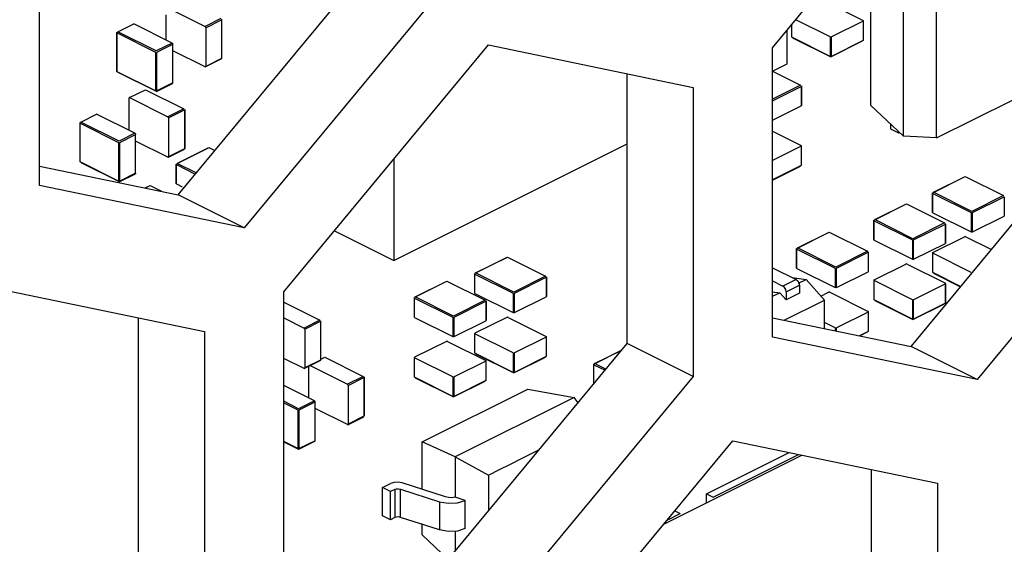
# Paper-space layout '005_EXP_CORICANT_PE_DRAWING_3_1' of a CAD drawing. Header units: millimetres. Extents: x 6 to 413, y 7 to 290.
# Tile 85 of 228: x 178.96 to 180.86, y 86.63 to 87.64. Entities that reach past the tile are written whole.
import ezdxf

# ---------------------------------------------------------------- set-up
doc = ezdxf.new("R2010")
doc.units = ezdxf.units.MM
doc.header["$LTSCALE"] = 23.1
for name, color, linetype in [('BOTTOM_CHASSIS_2_1_2019051_BL55', 7, 'CONTINUOUS'), ('PRT1373_BL141', 7, 'CONTINUOUS'), ('PRT1399_BL71', 7, 'CONTINUOUS')]:
    doc.layers.add(name, color=color, linetype=linetype)

# ---------------------------------------------------------------- blocks, each defined once
blk = doc.blocks.new('BOTTOM_CHASSIS_2_1_2019051_BL55', base_point=(169.6266, 84.1956))
at = {"layer": 'BOTTOM_CHASSIS_2_1_2019051_BL55', "color": 7, "linetype": 'Continuous'}
for p, q in [((180.4122, 87.5901), (180.8068, 88.0664)), ((178.9994, 87.3247), (178.9994, 87.8827)), ((179.2667, 87.3066), (179.6613, 87.7829)), ((179.7886, 87.7193), (179.394, 87.243)), ((179.4704, 87.1192), (179.8649, 87.5955)), ((179.8649, 87.5955), (180.2595, 87.5137)), ((180.4122, 87.0321), (180.4122, 87.5901)), ((180.1322, 87.0194), (180.1322, 87.5401)), ((180.2595, 87.5137), (180.2595, 86.9557)), ((180.6795, 87.014), (181.0741, 87.4903)), ((181.2014, 87.4267), (180.8068, 86.9504)), ((178.9994, 87.362), (179.2667, 87.3066)), ((179.394, 87.243), (178.9994, 87.3247)), ((179.394, 87.243), (179.2667, 87.3066)), ((178.9231, 87.1245), (179.3176, 87.0428)), ((179.4704, 86.5612), (179.4704, 87.1192)), ((179.1903, 86.5484), (179.1903, 87.0692)), ((180.4122, 87.0694), (180.6795, 87.014)), ((179.3176, 87.0428), (179.3176, 86.4848)), ((180.8068, 86.9504), (180.4122, 87.0321)), ((179.7376, 86.5431), (180.1322, 87.0194)), ((180.2595, 86.9557), (180.1322, 87.0194)), ((180.8068, 86.9504), (180.6795, 87.014)), ((180.2595, 86.9557), (179.8649, 86.4795)), ((179.9413, 86.3555), (180.3359, 86.8318)), ((180.3359, 86.8318), (180.7304, 86.7501)), ((180.6031, 86.2557), (180.6031, 86.7764)), ((180.7304, 86.7501), (180.7304, 86.1921))]:
    blk.add_line(p, q, dxfattribs=at)
blk = doc.blocks.new('PRT1399_BL71', base_point=(172.7044, 83.2047))
at = {"layer": 'PRT1399_BL71', "color": 7, "linetype": 'Continuous'}
blk.add_line((180.2027, 86.6711), (180.469, 86.8042), dxfattribs=at)
blk = doc.blocks.new('PRT1373_BL141', base_point=(177.5972, 86.6987))
at = {"layer": 'PRT1373_BL141', "color": 7, "linetype": 'Continuous'}
for p, q in [((180.6015, 87.7291), (180.6015, 87.4797)), ((180.6652, 87.4196), (180.6652, 87.7002)), ((180.5134, 87.6797), (180.5872, 87.6428)), ((179.2436, 87.605), (179.2436, 87.6537)), ((179.2569, 87.662), (179.3186, 87.6311)), ((180.7288, 87.4161), (180.7288, 87.6655)), ((179.1506, 87.6209), (179.1812, 87.6362)), ((179.255, 87.5993), (179.1812, 87.6362)), ((179.3492, 87.6464), (179.3186, 87.6311)), ((179.3199, 87.6289), (179.3505, 87.6442)), ((179.3505, 87.6442), (179.3505, 87.5694)), ((179.351, 87.5696), (179.351, 87.6453)), ((180.4492, 87.6347), (180.4492, 87.6106)), ((180.4497, 87.6105), (180.4497, 87.6354)), ((180.5236, 87.611), (180.4571, 87.6443)), ((180.5872, 87.6416), (180.5261, 87.611)), ((180.5872, 87.6416), (180.5872, 87.6041)), ((180.5877, 87.6043), (180.5877, 87.6422)), ((179.1488, 87.544), (179.1488, 87.6199)), ((179.1494, 87.5439), (179.1494, 87.62)), ((179.1494, 87.6187), (179.2232, 87.5818)), ((179.2245, 87.584), (179.1506, 87.6209)), ((179.3199, 87.6289), (179.3199, 87.5541)), ((180.4409, 87.5593), (180.4409, 87.6247)), ((179.255, 87.5993), (179.2245, 87.584)), ((179.2257, 87.5818), (179.2563, 87.5971)), ((179.2563, 87.5223), (179.2563, 87.5971)), ((180.5236, 87.5736), (180.4497, 87.6105)), ((180.451, 87.6096), (180.5248, 87.5727)), ((180.5236, 87.611), (180.5236, 87.5736)), ((180.5248, 87.5727), (180.5859, 87.6032)), ((180.5261, 87.5736), (180.5261, 87.611)), ((180.5872, 87.6041), (180.5261, 87.5736)), ((179.2232, 87.5818), (179.2232, 87.507)), ((179.2257, 87.507), (179.2257, 87.5818)), ((179.3186, 87.5532), (179.2563, 87.5843)), ((179.3505, 87.5686), (179.3195, 87.5531)), ((179.3505, 87.5694), (179.3199, 87.5541)), ((180.4122, 87.5449), (180.4409, 87.5593)), ((179.2232, 87.507), (179.1494, 87.5439)), ((179.1506, 87.543), (179.2245, 87.5061)), ((180.4122, 87.5451), (180.4665, 87.5179)), ((179.2248, 87.5058), (179.2558, 87.5213)), ((179.2563, 87.5223), (179.2257, 87.507)), ((179.1732, 87.4939), (179.2037, 87.5092)), ((179.2037, 87.5092), (179.2776, 87.4723)), ((180.4665, 87.5179), (180.4122, 87.4908)), ((180.4122, 87.4879), (180.4678, 87.5157)), ((180.4678, 87.5157), (180.4678, 87.4783)), ((180.4683, 87.5169), (180.4683, 87.4789)), ((179.1719, 87.493), (179.1719, 87.4309)), ((179.1732, 87.4939), (179.247, 87.457)), ((180.7288, 87.4161), (180.8752, 87.4892)), ((179.079, 87.4468), (179.1096, 87.4621)), ((179.1834, 87.4252), (179.1096, 87.4621)), ((179.2776, 87.4723), (179.247, 87.457)), ((179.2483, 87.4548), (179.2788, 87.4701)), ((179.2788, 87.4701), (179.2788, 87.3952)), ((179.2794, 87.4713), (179.2794, 87.3954)), ((180.4122, 87.4505), (180.4678, 87.4783)), ((180.6015, 87.4797), (180.6652, 87.4196)), ((179.0772, 87.4458), (179.0772, 87.3699)), ((179.0777, 87.3698), (179.0777, 87.4459)), ((179.0777, 87.4446), (179.1516, 87.4077)), ((179.1528, 87.4099), (179.079, 87.4468)), ((179.2483, 87.4548), (179.2483, 87.38)), ((180.6397, 87.4436), (180.6397, 87.4336)), ((179.1834, 87.4252), (179.1528, 87.4099)), ((180.4122, 87.4294), (180.4678, 87.4016)), ((180.6397, 87.4336), (180.655, 87.4259)), ((180.655, 87.4259), (180.655, 87.4292)), ((180.655, 87.4259), (180.6572, 87.4271)), ((179.1516, 87.4077), (179.1516, 87.3329)), ((179.1541, 87.4077), (179.1846, 87.423)), ((179.1541, 87.3329), (179.1541, 87.4077)), ((179.1846, 87.3481), (179.1846, 87.423)), ((179.247, 87.379), (179.1846, 87.4102)), ((179.6823, 87.18), (180.1322, 87.4049)), ((180.7288, 87.4161), (180.6652, 87.4196)), ((179.2478, 87.379), (179.2788, 87.3945)), ((179.2788, 87.3952), (179.2483, 87.38)), ((179.3246, 87.3966), (179.2635, 87.3661)), ((179.2648, 87.367), (179.3259, 87.3975)), ((179.3259, 87.3975), (179.3373, 87.3918)), ((180.4678, 87.4004), (180.4122, 87.3726)), ((180.4678, 87.4004), (180.4678, 87.3629)), ((180.4683, 87.363), (180.4683, 87.401)), ((179.1516, 87.3329), (179.0777, 87.3698)), ((179.079, 87.3689), (179.1528, 87.332)), ((179.3015, 87.3486), (179.2648, 87.367)), ((179.6823, 87.375), (179.6823, 87.18)), ((179.1846, 87.3481), (179.1541, 87.3329)), ((179.263, 87.328), (179.263, 87.3659)), ((179.2635, 87.3648), (179.2998, 87.3466)), ((179.2635, 87.3274), (179.2635, 87.3648)), ((180.4678, 87.3629), (180.4122, 87.3352)), ((180.4122, 87.3349), (180.4665, 87.362)), ((179.1532, 87.3317), (179.1842, 87.3472)), ((180.7213, 87.3104), (180.7824, 87.3409)), ((180.7226, 87.3113), (180.7837, 87.3418)), ((180.7837, 87.3418), (180.8575, 87.3049)), ((179.2032, 87.3198), (179.2125, 87.3244)), ((179.2037, 87.3197), (179.2112, 87.3235)), ((179.2125, 87.3244), (179.2347, 87.3133)), ((179.2635, 87.3274), (179.2744, 87.3219)), ((180.7208, 87.2723), (180.7208, 87.3103)), ((180.7964, 87.2744), (180.7226, 87.3113)), ((180.7213, 87.3091), (180.7951, 87.2722)), ((180.7213, 87.2717), (180.7213, 87.3091)), ((180.8575, 87.3049), (180.7964, 87.2744)), ((180.7977, 87.2722), (180.8588, 87.3027)), ((180.8588, 87.3027), (180.8588, 87.2653)), ((180.6081, 87.2578), (180.6692, 87.2883)), ((180.6094, 87.2587), (180.6705, 87.2892)), ((180.6705, 87.2892), (180.7443, 87.2523)), ((180.7951, 87.2722), (180.7951, 87.2348)), ((180.7977, 87.2348), (180.7977, 87.2722)), ((180.6076, 87.2197), (180.6076, 87.2576)), ((180.6081, 87.2565), (180.682, 87.2196)), ((180.6081, 87.2191), (180.6081, 87.2565)), ((180.6832, 87.2218), (180.6094, 87.2587)), ((180.7213, 87.2717), (180.7951, 87.2348)), ((180.7977, 87.2348), (180.8588, 87.2653)), ((179.568, 87.2371), (179.6823, 87.18)), ((180.4607, 87.2041), (180.5218, 87.2347)), ((180.5218, 87.2347), (180.5956, 87.1978)), ((180.7443, 87.2523), (180.6832, 87.2218)), ((180.6845, 87.2196), (180.7456, 87.2501)), ((180.7456, 87.2501), (180.7456, 87.2127)), ((180.7461, 87.2133), (180.7461, 87.2513)), ((180.4594, 87.2032), (180.5205, 87.2337)), ((180.6081, 87.2191), (180.682, 87.1822)), ((180.682, 87.2196), (180.682, 87.1822)), ((180.6845, 87.1822), (180.6845, 87.2196)), ((180.7213, 87.195), (180.7824, 87.2256)), ((180.7849, 87.2256), (180.8343, 87.2009)), ((180.4589, 87.1652), (180.4589, 87.2031)), ((180.4594, 87.2019), (180.5332, 87.165)), ((180.4594, 87.1645), (180.4594, 87.2019)), ((180.5345, 87.1672), (180.4607, 87.2041)), ((180.5956, 87.1978), (180.5345, 87.1672)), ((180.5974, 87.1588), (180.5974, 87.1967)), ((180.6845, 87.1822), (180.7456, 87.2127)), ((179.9, 87.1855), (179.8389, 87.1549)), ((179.8402, 87.1558), (179.9013, 87.1864)), ((179.9013, 87.1864), (179.9751, 87.1495)), ((180.5358, 87.165), (180.5969, 87.1956)), ((180.5969, 87.1956), (180.5969, 87.1582)), ((180.7208, 87.1944), (180.7208, 87.1565)), ((180.7951, 87.1568), (180.7213, 87.1937)), ((180.7213, 87.1563), (180.7213, 87.1937)), ((180.4122, 87.1659), (180.4579, 87.143)), ((180.4594, 87.1645), (180.5332, 87.1276)), ((180.5332, 87.165), (180.5332, 87.1276)), ((180.5358, 87.1276), (180.5358, 87.165)), ((180.5358, 87.1276), (180.5969, 87.1582)), ((180.6081, 87.1424), (180.6692, 87.173)), ((180.6718, 87.173), (180.7456, 87.136)), ((179.7837, 87.1391), (179.7226, 87.1086)), ((179.7238, 87.1095), (179.7849, 87.1401)), ((179.7849, 87.1401), (179.8587, 87.1032)), ((179.8384, 87.1169), (179.8384, 87.1547)), ((179.8389, 87.1536), (179.9128, 87.1167)), ((179.8389, 87.1162), (179.8389, 87.1536)), ((179.914, 87.1189), (179.8402, 87.1558)), ((179.9751, 87.1495), (179.914, 87.1189)), ((179.9153, 87.1167), (179.9764, 87.1473)), ((179.9764, 87.1473), (179.9764, 87.1099)), ((179.9769, 87.1485), (179.9769, 87.1105)), ((180.4122, 87.1404), (180.4324, 87.1303)), ((180.4579, 87.143), (180.4324, 87.1303)), ((180.4504, 87.1468), (180.4772, 87.1432)), ((180.4624, 87.1358), (180.4772, 87.1432)), ((180.4772, 87.1432), (180.5126, 87.1035)), ((180.6076, 87.1418), (180.6076, 87.1038)), ((180.682, 87.1042), (180.6081, 87.1411)), ((180.6081, 87.1037), (180.6081, 87.1411)), ((180.7751, 87.1294), (180.7213, 87.1563)), ((180.7226, 87.1554), (180.7749, 87.1292)), ((180.4387, 87.1194), (180.4642, 87.1321)), ((180.4632, 87.1367), (180.4642, 87.1321)), ((180.4642, 87.1321), (180.4642, 87.1165)), ((180.7456, 87.1348), (180.6845, 87.1042)), ((180.7456, 87.1348), (180.7456, 87.0974)), ((180.7461, 87.0975), (180.7461, 87.1354)), ((179.722, 87.0705), (179.722, 87.1084)), ((179.7226, 87.1073), (179.7964, 87.0704)), ((179.7226, 87.0699), (179.7226, 87.1073)), ((179.7977, 87.0726), (179.7238, 87.1095)), ((179.8587, 87.1032), (179.7977, 87.0726)), ((179.7989, 87.0704), (179.86, 87.101)), ((179.8389, 87.1162), (179.9128, 87.0793)), ((179.86, 87.101), (179.86, 87.0635)), ((179.8605, 87.1022), (179.8605, 87.0642)), ((179.9128, 87.1167), (179.9128, 87.0793)), ((179.9153, 87.0793), (179.9153, 87.1167)), ((179.9153, 87.0793), (179.9764, 87.1099)), ((180.4122, 87.1196), (180.4263, 87.1177)), ((180.4122, 87.1107), (180.4263, 87.1177)), ((180.4263, 87.1177), (180.4387, 87.1038)), ((180.4349, 87.0647), (180.5126, 87.1035)), ((180.4387, 87.1194), (180.4387, 87.1038)), ((180.4642, 87.1165), (180.4387, 87.1038)), ((180.5058, 87.111), (180.5205, 87.1184)), ((180.5126, 87.0486), (180.5126, 87.1035)), ((180.5231, 87.1184), (180.5969, 87.0815)), ((180.682, 87.0668), (180.6081, 87.1037)), ((180.6094, 87.1028), (180.6832, 87.0659)), ((180.682, 87.1042), (180.682, 87.0668)), ((180.6845, 87.0668), (180.6845, 87.1042)), ((179.4704, 87.0995), (179.5399, 87.0647)), ((180.6832, 87.0659), (180.7443, 87.0964)), ((180.7456, 87.0974), (180.6845, 87.0668)), ((179.4704, 87.0689), (179.5094, 87.0494)), ((179.5399, 87.0647), (179.5094, 87.0494)), ((179.5417, 86.9879), (179.5417, 87.0636)), ((179.7226, 87.0699), (179.7964, 87.033)), ((179.7964, 87.0704), (179.7964, 87.033)), ((179.7989, 87.033), (179.7989, 87.0704)), ((179.7989, 87.033), (179.86, 87.0635)), ((179.9, 87.0701), (179.8389, 87.0396)), ((179.9026, 87.0701), (179.9764, 87.0332)), ((180.5969, 87.0802), (180.5358, 87.0497)), ((180.5969, 87.0802), (180.5969, 87.0428)), ((180.5974, 87.0429), (180.5974, 87.0808)), ((179.5107, 87.0472), (179.5412, 87.0625)), ((179.5107, 87.0472), (179.5107, 86.9724)), ((179.5412, 87.0625), (179.5412, 86.9877)), ((180.5332, 87.0497), (180.5126, 87.06)), ((180.5332, 87.0497), (180.5332, 87.0443)), ((180.5358, 87.0438), (180.5358, 87.0497)), ((179.8384, 87.0009), (179.8384, 87.0389)), ((179.9128, 87.0014), (179.8389, 87.0383)), ((179.8389, 87.0009), (179.8389, 87.0383)), ((179.9764, 87.0319), (179.9153, 87.0014)), ((179.9764, 87.0319), (179.9764, 86.9945)), ((179.9769, 86.9946), (179.9769, 87.0326)), ((180.5969, 87.0428), (180.5804, 87.0346)), ((180.5808, 87.0345), (180.5956, 87.0419)), ((179.7837, 87.0238), (179.7226, 86.9932)), ((179.7862, 87.0238), (179.86, 86.9869)), ((180.0682, 86.9799), (180.1216, 87.0066)), ((180.0695, 86.9808), (180.122, 87.0071)), ((179.5094, 86.9715), (179.4704, 86.991)), ((179.5412, 86.9877), (179.5107, 86.9724)), ((179.5417, 86.9892), (179.5497, 86.9932)), ((179.5497, 86.9932), (179.6235, 86.9563)), ((179.722, 86.9546), (179.722, 86.9926)), ((179.7964, 86.9551), (179.7226, 86.992)), ((179.7226, 86.9546), (179.7226, 86.992)), ((179.9128, 86.964), (179.8389, 87.0009)), ((179.8402, 86.9999), (179.914, 86.963)), ((179.9128, 87.0014), (179.9128, 86.964)), ((179.914, 86.963), (179.9751, 86.9936)), ((179.9153, 86.964), (179.9153, 87.0014)), ((179.9764, 86.9945), (179.9153, 86.964)), ((179.5412, 86.9869), (179.5102, 86.9714)), ((179.5178, 86.9752), (179.5178, 86.9149)), ((179.5212, 86.9769), (179.5929, 86.941)), ((179.86, 86.9856), (179.7989, 86.9551)), ((179.86, 86.9856), (179.86, 86.9482)), ((179.8605, 86.9483), (179.8605, 86.9862)), ((180.0677, 86.9418), (180.0677, 86.9798)), ((180.0682, 86.9786), (180.0896, 86.9679)), ((180.0682, 86.9412), (180.0682, 86.9786)), ((180.0913, 86.9699), (180.0695, 86.9808)), ((179.6235, 86.9563), (179.5929, 86.941)), ((179.5942, 86.9388), (179.6248, 86.9541)), ((179.6248, 86.9541), (179.6248, 86.8793)), ((179.6253, 86.9553), (179.6253, 86.8794)), ((179.7964, 86.9176), (179.7226, 86.9546)), ((179.7238, 86.9536), (179.7977, 86.9167)), ((179.7964, 86.9551), (179.7964, 86.9176)), ((179.7989, 86.9176), (179.7989, 86.9551)), ((179.5293, 86.9092), (179.4704, 86.9386)), ((179.5942, 86.9388), (179.5942, 86.864)), ((179.7372, 86.8297), (179.9409, 86.9316)), ((179.7977, 86.9167), (179.8587, 86.9473)), ((179.86, 86.9482), (179.7989, 86.9176)), ((179.9409, 86.9316), (180.03, 86.9153)), ((180.03, 86.9153), (179.8009, 86.8008)), ((180.0379, 86.9055), (180.03, 86.9153)), ((179.4987, 86.8939), (179.4704, 86.9081)), ((179.4704, 86.9053), (179.4975, 86.8917)), ((179.5293, 86.9092), (179.4987, 86.8939)), ((179.5, 86.8917), (179.5306, 86.907)), ((179.5306, 86.8322), (179.5306, 86.907)), ((179.5929, 86.8631), (179.5306, 86.8942)), ((179.4975, 86.8917), (179.4975, 86.8169)), ((179.5, 86.8169), (179.5, 86.8917)), ((179.5937, 86.863), (179.6247, 86.8785)), ((179.6248, 86.8793), (179.5942, 86.864)), ((179.4975, 86.8169), (179.4704, 86.8304)), ((179.4704, 86.8302), (179.4987, 86.816)), ((179.4991, 86.8157), (179.5301, 86.8312)), ((179.5306, 86.8322), (179.5, 86.8169)), ((179.8009, 86.8008), (179.7372, 86.8297)), ((179.7372, 86.7382), (179.7372, 86.8297)), ((179.8009, 86.8008), (179.865, 86.7658)), ((179.9285, 86.7977), (179.963, 86.8152)), ((180.2853, 86.7297), (180.4445, 86.8093)), ((180.298, 86.7233), (180.4625, 86.8056)), ((179.8652, 86.7658), (179.8652, 86.697)), ((179.6609, 86.7419), (179.676, 86.7495)), ((179.6761, 86.7343), (179.6609, 86.7419)), ((179.6609, 86.6874), (179.6609, 86.7419)), ((179.6829, 86.7517), (179.676, 86.7495)), ((179.7823, 86.7236), (179.6985, 86.7507)), ((179.6841, 86.7383), (179.6761, 86.7343)), ((179.6761, 86.6797), (179.6761, 86.7343)), ((179.6841, 86.7383), (179.6876, 86.7393)), ((179.6841, 86.7383), (179.6841, 86.6837)), ((179.6954, 86.7389), (179.7706, 86.7145)), ((179.6954, 86.6843), (179.6954, 86.7389)), ((179.82, 86.7171), (179.8005, 86.7231)), ((180.2853, 86.7297), (180.298, 86.7233)), ((180.2853, 86.7123), (180.2853, 86.7297)), ((179.7706, 86.7145), (179.7706, 86.66)), ((179.82, 86.6625), (179.82, 86.7171)), ((179.6761, 86.6797), (179.6609, 86.6874)), ((179.6841, 86.6837), (179.6761, 86.6797)), ((179.7706, 86.66), (179.6954, 86.6843)), ((180.2092, 86.6789), (180.2344, 86.6915)), ((180.2239, 86.6967), (180.2344, 86.6915)), ((179.7372, 86.6505), (179.7372, 86.6721)), ((179.7874, 86.6031), (179.7372, 86.6505)), ((179.8005, 86.6576), (179.8008, 86.6193)), ((179.82, 86.6626), (179.8049, 86.6579))]:
    blk.add_line(p, q, dxfattribs=at)
for points in [[(180.5877, 87.6422), (180.5877, 87.6424), (180.5872, 87.6428)], [(180.5872, 87.6416), (180.5877, 87.642), (180.5877, 87.6422)], [(179.3199, 87.6289), (179.3198, 87.6298), (179.3193, 87.6305), (179.3186, 87.6311)], [(179.255, 87.5993), (179.2556, 87.5988), (179.2561, 87.598), (179.2563, 87.5971)], [(180.5236, 87.611), (180.5243, 87.6108), (180.5252, 87.6108), (180.5261, 87.611)], [(179.3186, 87.5532), (179.3193, 87.5531), (179.3195, 87.5532)], [(179.3195, 87.5532), (179.3197, 87.5534), (179.3199, 87.5541)], [(179.2563, 87.5223), (179.2561, 87.5216), (179.2559, 87.5214)], [(179.1732, 87.4939), (179.1727, 87.494), (179.1723, 87.4939), (179.172, 87.4936), (179.1719, 87.493)], [(180.4683, 87.479), (180.4683, 87.4787), (180.4678, 87.4783)], [(179.2483, 87.4548), (179.2481, 87.4557), (179.2477, 87.4565), (179.247, 87.457)], [(179.1834, 87.4252), (179.184, 87.4247), (179.1845, 87.4239), (179.1846, 87.423)], [(180.4683, 87.401), (180.4683, 87.4012), (180.4678, 87.4016)], [(180.4678, 87.4004), (180.4683, 87.4008), (180.4683, 87.401)], [(179.247, 87.379), (179.2476, 87.3789), (179.2479, 87.379)], [(179.2479, 87.379), (179.2481, 87.3792), (179.2483, 87.38)], [(179.1846, 87.3481), (179.1845, 87.3475), (179.1843, 87.3472)], [(179.2635, 87.3274), (179.263, 87.3278), (179.263, 87.328)], [(180.7213, 87.2717), (180.7208, 87.2721), (180.7208, 87.2723)], [(180.8593, 87.266), (180.8592, 87.2658), (180.8588, 87.2653)], [(180.7977, 87.2348), (180.7968, 87.2345), (180.7959, 87.2345), (180.7951, 87.2348)], [(180.6081, 87.2191), (180.6077, 87.2195), (180.6076, 87.2197)], [(180.7849, 87.2256), (180.7841, 87.2258), (180.7832, 87.2258), (180.7824, 87.2256)], [(180.7461, 87.2134), (180.7461, 87.2131), (180.7456, 87.2127)], [(180.6845, 87.1822), (180.6837, 87.1819), (180.6828, 87.1819), (180.682, 87.1822)], [(180.7213, 87.195), (180.7208, 87.1946), (180.7208, 87.1944)], [(180.7208, 87.1944), (180.7208, 87.1942), (180.7213, 87.1937)], [(180.4594, 87.1645), (180.459, 87.1649), (180.4589, 87.1651)], [(180.5974, 87.1588), (180.5974, 87.1586), (180.5969, 87.1582)], [(180.6718, 87.173), (180.671, 87.1732), (180.67, 87.1732), (180.6692, 87.173)], [(180.4579, 87.143), (180.461, 87.1405), (180.4632, 87.1367)], [(180.6081, 87.1424), (180.6077, 87.142), (180.6076, 87.1418)], [(180.6076, 87.1418), (180.6077, 87.1416), (180.6081, 87.1411)], [(180.4387, 87.1194), (180.4379, 87.1236), (180.4357, 87.1275), (180.4324, 87.1303)], [(180.5358, 87.1276), (180.535, 87.1274), (180.5341, 87.1274), (180.5332, 87.1276)], [(180.7461, 87.1354), (180.7461, 87.1356), (180.7456, 87.136)], [(180.7456, 87.1348), (180.7461, 87.1352), (180.7461, 87.1354)], [(179.8389, 87.1162), (179.8385, 87.1166), (179.8384, 87.1169)], [(179.9769, 87.1105), (179.9769, 87.1103), (179.9764, 87.1099)], [(180.5231, 87.1184), (180.5223, 87.1186), (180.5213, 87.1186), (180.5205, 87.1184)], [(180.682, 87.1042), (180.6827, 87.104), (180.6837, 87.104), (180.6845, 87.1042)], [(179.7226, 87.0699), (179.7221, 87.0703), (179.722, 87.0705)], [(179.8605, 87.0642), (179.8605, 87.064), (179.86, 87.0635)], [(179.9026, 87.0701), (179.9018, 87.0703), (179.9009, 87.0703), (179.9, 87.0701)], [(179.9153, 87.0793), (179.9145, 87.0791), (179.9136, 87.0791), (179.9128, 87.0793)], [(180.5974, 87.0808), (180.5974, 87.0811), (180.5969, 87.0815)], [(180.5969, 87.0802), (180.5973, 87.0806), (180.5974, 87.0808)], [(179.5107, 87.0472), (179.5105, 87.0481), (179.5101, 87.0488), (179.5094, 87.0494)], [(180.5332, 87.0497), (180.534, 87.0494), (180.5349, 87.0494), (180.5358, 87.0497)], [(179.7989, 87.033), (179.7981, 87.0328), (179.7972, 87.0328), (179.7964, 87.033)], [(179.8389, 87.0396), (179.8385, 87.0392), (179.8384, 87.0389)], [(179.8384, 87.0389), (179.8385, 87.0387), (179.8389, 87.0383)], [(179.9769, 87.0326), (179.9769, 87.0328), (179.9764, 87.0332)], [(179.9764, 87.0319), (179.9769, 87.0323), (179.9769, 87.0326)], [(179.7862, 87.0238), (179.7854, 87.024), (179.7845, 87.024), (179.7837, 87.0238)], [(179.7226, 86.9932), (179.7221, 86.9928), (179.722, 86.9926)], [(179.722, 86.9926), (179.7221, 86.9924), (179.7226, 86.992)], [(179.9128, 87.0014), (179.9135, 87.0011), (179.9145, 87.0011), (179.9153, 87.0014)], [(179.5094, 86.9715), (179.51, 86.9714), (179.5103, 86.9715)], [(179.5103, 86.9715), (179.5105, 86.9717), (179.5107, 86.9724)], [(179.8605, 86.9862), (179.8605, 86.9865), (179.86, 86.9869)], [(179.86, 86.9856), (179.8605, 86.986), (179.8605, 86.9862)], [(179.7964, 86.9551), (179.7972, 86.9548), (179.7981, 86.9548), (179.7989, 86.9551)], [(179.5942, 86.9388), (179.594, 86.9397), (179.5936, 86.9405), (179.5929, 86.941)], [(179.5293, 86.9092), (179.5299, 86.9087), (179.5304, 86.9079), (179.5306, 86.907)], [(179.5929, 86.8631), (179.5936, 86.8629), (179.5938, 86.8631)], [(179.5938, 86.8631), (179.594, 86.8633), (179.5942, 86.864)], [(179.5306, 86.8322), (179.5304, 86.8315), (179.5302, 86.8313)], [(179.8009, 86.8008), (179.8008, 86.7748), (179.8006, 86.7489), (179.8004, 86.723)], [(179.865, 86.7658), (179.8863, 86.7763), (179.9075, 86.7869), (179.9285, 86.7977)], [(179.6985, 86.7507), (179.691, 86.7521), (179.6829, 86.7517)], [(179.6876, 86.7393), (179.6914, 86.7395), (179.6954, 86.7389)], [(179.8005, 86.7231), (179.7943, 86.7222), (179.788, 86.7224), (179.7823, 86.7236)], [(179.7706, 86.7145), (179.7873, 86.7115), (179.8049, 86.7124), (179.82, 86.7171)], [(179.6954, 86.6843), (179.6916, 86.685), (179.6877, 86.6848), (179.6841, 86.6837)], [(179.8049, 86.6579), (179.7873, 86.657), (179.7706, 86.66)]]:
    blk.add_lwpolyline(points, dxfattribs=at)

psp = doc.layouts.new('005_EXP_CORICANT_PE_DRAWING_3_1')

# ---------------------------------------------------------------- block references
at = {"layer": 'BOTTOM_CHASSIS_2_1_2019051_BL55'}
psp.add_blockref('BOTTOM_CHASSIS_2_1_2019051_BL55', (169.6266, 84.1956), dxfattribs=at)
at = {"layer": 'PRT1373_BL141'}
psp.add_blockref('PRT1373_BL141', (177.5972, 86.6987), dxfattribs=at)
at = {"layer": 'PRT1399_BL71'}
psp.add_blockref('PRT1399_BL71', (172.7044, 83.2047), dxfattribs=at)

doc.saveas('drawing.dxf')
